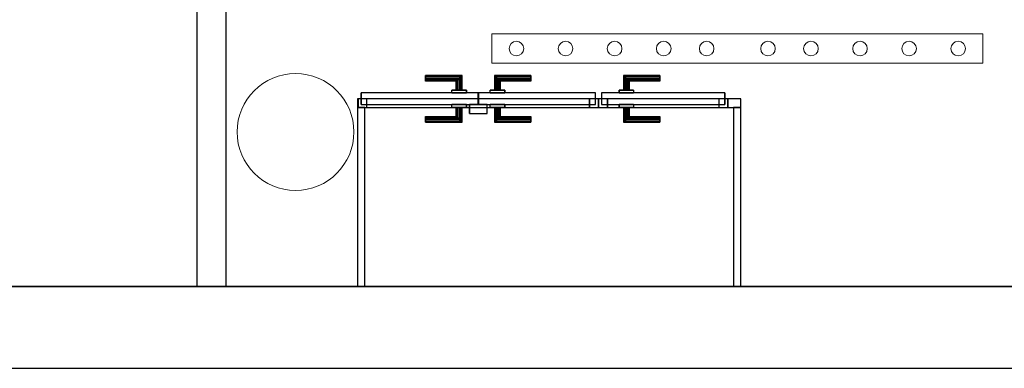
# Model space of a CAD drawing. Header units: metres. Extents: x 397.7 to 427.5, y 12.7 to 28.4.
# Tile 35 of 145: x 404.9 to 408.3, y 12.8 to 14. Entities that reach past the tile are written whole.
import ezdxf

# ---------------------------------------------------------------- set-up
doc = ezdxf.new("R2010")
doc.units = ezdxf.units.M
doc.layers.add('01_CARPINTERIA', color=5, linetype='Continuous', lineweight=25, true_color=0x0000ff)
doc.layers.add('01_SUELOS', color=7, linetype='Continuous', lineweight=25, true_color=0x007f00)
for name, color, linetype, lineweight in [('A-COLS-____-MCUT', 7, 'Continuous', 18), ('A-COLS-____-OTLN', 7, 'Continuous', 18), ('A-DETL-GENF-OTLN', 7, 'Continuous', 18), ('A-GENM-____-OTLN', 7, 'Continuous', 18), ('A-WALL-____-MCUT', 7, 'Continuous', 25), ('A-WALL-____-OTLN', 7, 'Continuous', 25)]:
    doc.layers.add(name, color=color, linetype=linetype, lineweight=lineweight)

# ---------------------------------------------------------------- blocks, each defined once
blk = doc.blocks.new('Family - LONDR55-XX_ZZ-ARQ-CAA-M3D-Londres55-152726-05_ENLLUMENAT_P2')
at = {"layer": '01_CARPINTERIA', "color": 161, "true_color": 0xaaaaff}
for p, q in [((0.2308, 0.1087), (0.2308, 0.11)), ((0.2308, 0.11), (0.2308, 0.1087)), ((0.3558, 0.11), (0.2308, 0.11)), ((0.2308, 0.105), (0.2308, 0.1087)), ((0.2308, 0.1087), (0.2308, 0.105)), ((0.3545, 0.1087), (0.2308, 0.1087)), ((0.3545, 0.1087), (0.2308, 0.1087)), ((0.2308, 0.1), (0.2308, 0.105)), ((0.2308, 0.105), (0.2308, 0.1)), ((0.3508, 0.105), (0.2308, 0.105)), ((0.3508, 0.105), (0.2308, 0.105)), ((0.3508, 0.105), (0.3458, 0.1)), ((0.3458, 0.1), (0.3508, 0.105)), ((0.3545, 0.1087), (0.3508, 0.105)), ((0.3508, 0.105), (0.3545, 0.1087)), ((0.3508, 0.06), (0.3508, 0.105)), ((0.3508, 0.06), (0.3508, 0.105)), ((0.3558, 0.11), (0.3545, 0.1087)), ((0.3545, 0.1087), (0.3558, 0.11)), ((0.3545, 0.06), (0.3545, 0.1087)), ((0.3545, 0.06), (0.3545, 0.1087)), ((0.3558, 0.06), (0.3558, 0.11)), ((0.4682, 0.1087), (0.4668, 0.11)), ((0.4668, 0.11), (0.4668, 0.06)), ((0.4668, 0.11), (0.4682, 0.1087)), ((0.5918, 0.11), (0.4668, 0.11)), ((0.4718, 0.105), (0.4682, 0.1087)), ((0.4682, 0.1087), (0.4682, 0.06)), ((0.4682, 0.1087), (0.4682, 0.06)), ((0.4682, 0.1087), (0.4718, 0.105)), ((0.5918, 0.1087), (0.4682, 0.1087)), ((0.5918, 0.1087), (0.4682, 0.1087)), ((0.4768, 0.1), (0.4718, 0.105)), ((0.4718, 0.105), (0.4718, 0.06)), ((0.4718, 0.105), (0.4718, 0.06)), ((0.4718, 0.105), (0.4768, 0.1)), ((0.5918, 0.105), (0.4718, 0.105)), ((0.5918, 0.105), (0.4718, 0.105)), ((0.5918, 0.1087), (0.5918, 0.11)), ((0.5918, 0.11), (0.5918, 0.1087)), ((0.5918, 0.105), (0.5918, 0.1087)), ((0.5918, 0.1087), (0.5918, 0.105)), ((0.5918, 0.105), (0.5918, 0.1)), ((0.5918, 0.1), (0.5918, 0.105)), ((0.2308, 0.095), (0.2308, 0.1)), ((0.2308, 0.1), (0.2308, 0.095)), ((0.2308, 0.1), (0.3458, 0.1)), ((0.3458, 0.1), (0.2308, 0.1)), ((0.2308, 0.095), (0.2308, 0.0913)), ((0.2308, 0.0913), (0.2308, 0.095)), ((0.3408, 0.095), (0.2308, 0.095)), ((0.3408, 0.095), (0.2308, 0.095)), ((0.2308, 0.0913), (0.2308, 0.09)), ((0.2308, 0.09), (0.2308, 0.0913)), ((0.3372, 0.0913), (0.2308, 0.0913)), ((0.3372, 0.0913), (0.2308, 0.0913)), ((0.3358, 0.09), (0.2308, 0.09)), ((0.3358, 0.09), (0.3372, 0.0913)), ((0.3372, 0.0913), (0.3358, 0.09)), ((0.3358, 0.06), (0.3358, 0.09)), ((0.3372, 0.0913), (0.3408, 0.095)), ((0.3408, 0.095), (0.3372, 0.0913)), ((0.3372, 0.06), (0.3372, 0.0913)), ((0.3372, 0.06), (0.3372, 0.0913)), ((0.3408, 0.095), (0.3458, 0.1)), ((0.3458, 0.1), (0.3408, 0.095)), ((0.3408, 0.06), (0.3408, 0.095)), ((0.3408, 0.06), (0.3408, 0.095)), ((0.3458, 0.1), (0.3458, 0.06)), ((0.3458, 0.06), (0.3458, 0.1)), ((0.4768, 0.06), (0.4768, 0.1)), ((0.4768, 0.1), (0.4768, 0.06)), ((0.4768, 0.1), (0.4818, 0.095)), ((0.4818, 0.095), (0.4768, 0.1)), ((0.4768, 0.1), (0.5918, 0.1)), ((0.5918, 0.1), (0.4768, 0.1)), ((0.4818, 0.095), (0.4818, 0.06)), ((0.4818, 0.095), (0.4855, 0.0913)), ((0.4855, 0.0913), (0.4818, 0.095)), ((0.4818, 0.095), (0.4818, 0.06)), ((0.5918, 0.095), (0.4818, 0.095)), ((0.5918, 0.095), (0.4818, 0.095)), ((0.4855, 0.0913), (0.4855, 0.06)), ((0.4855, 0.0913), (0.4868, 0.09)), ((0.4868, 0.09), (0.4855, 0.0913)), ((0.4855, 0.0913), (0.4855, 0.06)), ((0.5918, 0.0913), (0.4855, 0.0913)), ((0.5918, 0.0913), (0.4855, 0.0913)), ((0.4868, 0.09), (0.4868, 0.06)), ((0.5918, 0.09), (0.4868, 0.09)), ((0.5918, 0.1), (0.5918, 0.095)), ((0.5918, 0.095), (0.5918, 0.1)), ((0.5918, 0.095), (0.5918, 0.0913)), ((0.5918, 0.0913), (0.5918, 0.095)), ((0.5918, 0.0913), (0.5918, 0.09)), ((0.5918, 0.09), (0.5918, 0.0913)), ((0.4108, 0.05), (0.01, 0.05)), ((0.01, 0.05), (0.01, 0.01)), ((0.4108, 0.05), (0.01, 0.05)), ((0.01, 0.01), (0.01, 0.05)), ((0.3708, 0.06), (0.3208, 0.06)), ((0.3208, 0.06), (0.3708, 0.06)), ((0.3208, 0.05), (0.3208, 0.06)), ((0.3208, 0.05), (0.3208, 0.06)), ((0.3708, 0.05), (0.3208, 0.05)), ((0.3208, 0.05), (0.3708, 0.05)), ((0.3372, 0.06), (0.3358, 0.06)), ((0.3358, 0.06), (0.3372, 0.06)), ((0.3408, 0.06), (0.3372, 0.06)), ((0.3372, 0.06), (0.3408, 0.06)), ((0.3458, 0.06), (0.3408, 0.06)), ((0.3408, 0.06), (0.3458, 0.06)), ((0.3508, 0.06), (0.3458, 0.06)), ((0.3458, 0.06), (0.3508, 0.06)), ((0.3508, 0.06), (0.3545, 0.06)), ((0.3545, 0.06), (0.3508, 0.06)), ((0.3545, 0.06), (0.3558, 0.06)), ((0.3558, 0.06), (0.3545, 0.06)), ((0.3708, 0.05), (0.3708, 0.06)), ((0.3708, 0.06), (0.3708, 0.05)), ((0.4108, 0.01), (0.4108, 0.05)), ((0.4108, 0.01), (0.4108, 0.05)), ((0.8127, 0.05), (0.4118, 0.05)), ((0.4118, 0.05), (0.4118, 0.01)), ((0.8127, 0.05), (0.4118, 0.05)), ((0.4118, 0.01), (0.4118, 0.05)), ((0.5018, 0.06), (0.4518, 0.06)), ((0.4518, 0.06), (0.5018, 0.06)), ((0.4518, 0.05), (0.4518, 0.06)), ((0.4518, 0.05), (0.4518, 0.06)), ((0.5018, 0.05), (0.4518, 0.05)), ((0.4518, 0.05), (0.5018, 0.05)), ((0.4682, 0.06), (0.4668, 0.06)), ((0.4668, 0.06), (0.4682, 0.06)), ((0.4718, 0.06), (0.4682, 0.06)), ((0.4682, 0.06), (0.4718, 0.06)), ((0.4768, 0.06), (0.4718, 0.06)), ((0.4718, 0.06), (0.4768, 0.06)), ((0.4818, 0.06), (0.4768, 0.06)), ((0.4768, 0.06), (0.4818, 0.06)), ((0.4818, 0.06), (0.4855, 0.06)), ((0.4855, 0.06), (0.4818, 0.06)), ((0.4855, 0.06), (0.4868, 0.06)), ((0.4868, 0.06), (0.4855, 0.06)), ((0.5018, 0.05), (0.5018, 0.06)), ((0.5018, 0.06), (0.5018, 0.05)), ((0.8127, 0.01), (0.8127, 0.05)), ((0.8127, 0.01), (0.8127, 0.05)), ((0.03, 0.03), (0, 0.03)), ((0, 0.03), (0, 0)), ((0.03, 0.03), (0, 0.03)), ((0, 0), (0, 0.03)), ((0, 0), (0.03, 0)), ((0, 0), (0.03, 0)), ((0.01, 0.01), (0.4108, 0.01)), ((0.01, 0.01), (0.4108, 0.01)), ((0.03, 0), (0.03, 0.03)), ((0.03, 0), (0.03, 0.03)), ((0.3208, 0.01), (0.3708, 0.01)), ((0.3708, 0.01), (0.3208, 0.01)), ((0.3208, 0), (0.3208, 0.01)), ((0.3208, 0), (0.3208, 0.01)), ((0.3208, 0), (0.3708, 0)), ((0.3708, 0), (0.3208, 0)), ((0.3372, 0), (0.3358, 0)), ((0.3358, 0), (0.3372, 0)), ((0.3358, -0.03), (0.3358, 0)), ((0.3408, 0), (0.3372, 0)), ((0.3372, 0), (0.3408, 0)), ((0.3372, -0.0313), (0.3372, 0)), ((0.3372, -0.0313), (0.3372, 0)), ((0.3408, 0), (0.3458, 0)), ((0.3458, 0), (0.3408, 0)), ((0.3408, -0.035), (0.3408, 0)), ((0.3458, 0), (0.3508, 0)), ((0.3508, 0), (0.3458, 0)), ((0.3458, 0), (0.3458, -0.04)), ((0.3458, -0.04), (0.3458, 0)), ((0.3508, 0), (0.3545, 0)), ((0.3545, 0), (0.3508, 0)), ((0.3508, -0.045), (0.3508, 0)), ((0.3545, 0), (0.3558, 0)), ((0.3558, 0), (0.3545, 0)), ((0.3545, -0.0487), (0.3545, 0)), ((0.3708, 0), (0.3708, 0.01)), ((0.3708, 0.01), (0.3708, 0)), ((0.4418, 0.01), (0.3818, 0.01)), ((0.3818, 0.01), (0.3818, -0.02)), ((0.4418, 0.01), (0.3818, 0.01)), ((0.3818, -0.02), (0.3818, 0.01)), ((0.4118, 0.01), (0.8127, 0.01)), ((0.4118, 0.01), (0.8127, 0.01)), ((0.4418, -0.02), (0.4418, 0.01)), ((0.4418, -0.02), (0.4418, 0.01)), ((0.4518, 0.01), (0.5018, 0.01)), ((0.5018, 0.01), (0.4518, 0.01)), ((0.4518, 0), (0.4518, 0.01)), ((0.4518, 0), (0.4518, 0.01)), ((0.4518, 0), (0.5018, 0)), ((0.5018, 0), (0.4518, 0)), ((0.4682, 0), (0.4668, 0)), ((0.4668, 0), (0.4682, 0)), ((0.4668, 0), (0.4668, -0.05)), ((0.4718, 0), (0.4682, 0)), ((0.4682, 0), (0.4718, 0)), ((0.4682, 0), (0.4682, -0.0487)), ((0.4718, 0), (0.4768, 0)), ((0.4768, 0), (0.4718, 0)), ((0.4718, 0), (0.4718, -0.045)), ((0.4768, 0), (0.4818, 0)), ((0.4818, 0), (0.4768, 0)), ((0.4768, -0.04), (0.4768, 0)), ((0.4768, 0), (0.4768, -0.04)), ((0.4818, 0), (0.4855, 0)), ((0.4855, 0), (0.4818, 0)), ((0.4855, 0), (0.4868, 0)), ((0.4868, 0), (0.4855, 0)), ((0.4855, 0), (0.4855, -0.0313)), ((0.5018, 0), (0.5018, 0.01)), ((0.5018, 0.01), (0.5018, 0)), ((0.8227, 0.03), (0.7927, 0.03)), ((0.7927, 0.03), (0.7927, 0)), ((0.8227, 0.03), (0.7927, 0.03)), ((0.7927, 0), (0.7927, 0.03)), ((0.7927, 0), (0.8227, 0)), ((0.7927, 0), (0.8227, 0)), ((0.8227, 0), (0.8227, 0.03)), ((0.8227, 0), (0.8227, 0.03)), ((0.2308, -0.0313), (0.2308, -0.03)), ((0.2308, -0.03), (0.2308, -0.0313)), ((0.2308, -0.03), (0.3358, -0.03)), ((0.2308, -0.035), (0.2308, -0.0313)), ((0.2308, -0.0313), (0.2308, -0.035)), ((0.2308, -0.0313), (0.3372, -0.0313)), ((0.2308, -0.0313), (0.3372, -0.0313)), ((0.3372, -0.0313), (0.3358, -0.03)), ((0.3358, -0.03), (0.3372, -0.0313)), ((0.3408, -0.035), (0.3372, -0.0313)), ((0.3372, -0.0313), (0.3408, -0.035)), ((0.3408, -0.035), (0.3408, 0)), ((0.3508, -0.045), (0.3508, 0)), ((0.3545, -0.0487), (0.3545, 0)), ((0.3558, -0.05), (0.3558, 0)), ((0.3818, -0.02), (0.4418, -0.02)), ((0.3818, -0.02), (0.4418, -0.02)), ((0.4682, 0), (0.4682, -0.0487)), ((0.4718, 0), (0.4718, -0.045)), ((0.4818, 0), (0.4818, -0.035)), ((0.4818, 0), (0.4818, -0.035)), ((0.4855, -0.0313), (0.4818, -0.035)), ((0.4818, -0.035), (0.4855, -0.0313)), ((0.4855, 0), (0.4855, -0.0313)), ((0.4868, -0.03), (0.4855, -0.0313)), ((0.4855, -0.0313), (0.4868, -0.03)), ((0.4855, -0.0313), (0.5918, -0.0313)), ((0.4855, -0.0313), (0.5918, -0.0313)), ((0.4868, 0), (0.4868, -0.03)), ((0.4868, -0.03), (0.5918, -0.03)), ((0.5918, -0.0313), (0.5918, -0.03)), ((0.5918, -0.03), (0.5918, -0.0313)), ((0.5918, -0.035), (0.5918, -0.0313)), ((0.5918, -0.0313), (0.5918, -0.035)), ((0.2308, -0.04), (0.2308, -0.035)), ((0.2308, -0.035), (0.2308, -0.04)), ((0.2308, -0.035), (0.3408, -0.035)), ((0.2308, -0.035), (0.3408, -0.035)), ((0.2308, -0.045), (0.2308, -0.04)), ((0.2308, -0.04), (0.2308, -0.045)), ((0.3458, -0.04), (0.2308, -0.04)), ((0.2308, -0.04), (0.3458, -0.04)), ((0.2308, -0.045), (0.2308, -0.0487)), ((0.2308, -0.0487), (0.2308, -0.045)), ((0.2308, -0.045), (0.3508, -0.045)), ((0.2308, -0.045), (0.3508, -0.045)), ((0.2308, -0.0487), (0.2308, -0.05)), ((0.2308, -0.05), (0.2308, -0.0487)), ((0.2308, -0.0487), (0.3545, -0.0487)), ((0.2308, -0.0487), (0.3545, -0.0487)), ((0.2308, -0.05), (0.3558, -0.05)), ((0.3458, -0.04), (0.3408, -0.035)), ((0.3408, -0.035), (0.3458, -0.04)), ((0.3458, -0.04), (0.3508, -0.045)), ((0.3508, -0.045), (0.3458, -0.04)), ((0.3508, -0.045), (0.3545, -0.0487)), ((0.3545, -0.0487), (0.3508, -0.045)), ((0.3545, -0.0487), (0.3558, -0.05)), ((0.3558, -0.05), (0.3545, -0.0487)), ((0.4668, -0.05), (0.4682, -0.0487)), ((0.4682, -0.0487), (0.4668, -0.05)), ((0.4668, -0.05), (0.5918, -0.05)), ((0.4682, -0.0487), (0.4718, -0.045)), ((0.4718, -0.045), (0.4682, -0.0487)), ((0.4682, -0.0487), (0.5918, -0.0487)), ((0.4682, -0.0487), (0.5918, -0.0487)), ((0.4718, -0.045), (0.4768, -0.04)), ((0.4768, -0.04), (0.4718, -0.045)), ((0.4718, -0.045), (0.5918, -0.045)), ((0.4718, -0.045), (0.5918, -0.045)), ((0.4818, -0.035), (0.4768, -0.04)), ((0.4768, -0.04), (0.4818, -0.035)), ((0.5918, -0.04), (0.4768, -0.04)), ((0.4768, -0.04), (0.5918, -0.04)), ((0.4818, -0.035), (0.5918, -0.035)), ((0.4818, -0.035), (0.5918, -0.035)), ((0.5918, -0.035), (0.5918, -0.04)), ((0.5918, -0.04), (0.5918, -0.035)), ((0.5918, -0.04), (0.5918, -0.045)), ((0.5918, -0.045), (0.5918, -0.04)), ((0.5918, -0.045), (0.5918, -0.0487)), ((0.5918, -0.0487), (0.5918, -0.045)), ((0.5918, -0.0487), (0.5918, -0.05)), ((0.5918, -0.05), (0.5918, -0.0487))]:
    blk.add_line(p, q, dxfattribs=at)
blk = doc.blocks.new('Family - Porta PA-152727-05_ENLLUMENAT_P2')
blk.add_blockref('Family - LONDR55-XX_ZZ-ARQ-CAA-M3D-Londres55-152726-05_ENLLUMENAT_P2', (0, 0))
blk = doc.blocks.new('Family - Mur P2-152758-05_ENLLUMENAT_P2')
at = {"layer": 'A-WALL-____-MCUT', "color": 253, "true_color": 0xaaaaaa}
for p, q in [((25.4738, 0.28), (0.0555, 0.28)), ((0, 0), (25.4158, 0))]:
    blk.add_line(p, q, dxfattribs=at)
at = {"layer": 'A-WALL-____-OTLN', "color": 253, "true_color": 0xaaaaaa}
for p, q in [((25.4738, 0.28), (0.0555, 0.28)), ((0, 0), (25.4158, 0))]:
    blk.add_line(p, q, dxfattribs=at)
at = {"layer": 'A-WALL-____-OTLN', "color": 253, "lineweight": 18, "true_color": 0xaaaaaa}
blk.add_line((0, 0), (25.4158, 0), dxfattribs=at)
blk = doc.blocks.new('Family - LONDR55-XX_ZZ-ARQ-CAA-M3D-Londres55-152793-05_ENLLUMENAT_P2')
at = {"layer": '01_SUELOS', "color": 9, "true_color": 0xaad4aa}
for p, q in [((0, 0), (25.4191, 0)), ((25.4191, 0), (0, 0))]:
    blk.add_line(p, q, dxfattribs=at)
blk = doc.blocks.new('Family - Evans PA-152815-05_ENLLUMENAT_P2')
at = {"layer": 'A-WALL-____-MCUT', "color": 253, "true_color": 0xaaaaaa}
for p, q in [((0.6125, 0.025), (0, 0.025)), ((0, 0.025), (0, 0)), ((0, 0), (0.6125, 0)), ((0.6125, 0), (0.6125, 0.025))]:
    blk.add_line(p, q, dxfattribs=at)
at = {"layer": 'A-WALL-____-OTLN', "color": 253, "true_color": 0xaaaaaa}
for p, q in [((0.6125, 0.025), (0, 0.025)), ((0, 0.025), (0, 0)), ((0, 0), (0.6125, 0)), ((0.6125, 0), (0.6125, 0.025))]:
    blk.add_line(p, q, dxfattribs=at)
at = {"layer": 'A-WALL-____-OTLN', "color": 253, "lineweight": 18, "true_color": 0xaaaaaa}
blk.add_line((0, 0), (0.6125, 0), dxfattribs=at)
blk = doc.blocks.new('Family - Evans PA-152846-05_ENLLUMENAT_P2')
at = {"layer": 'A-WALL-____-MCUT', "color": 253, "true_color": 0xaaaaaa}
for p, q in [((0.0453, 0.03), (0, 0.03)), ((0, 0.03), (0, 0)), ((0, 0), (0.0453, 0)), ((0.0453, 0), (0.0453, 0.03)), ((0.4878, 0.03), (0.4872, 0.03)), ((0.4872, 0.03), (0.4872, 0)), ((0.4872, 0), (0.4878, 0)), ((0.4878, 0), (0.4878, 0.03)), ((1.3105, 0.03), (1.3105, 0)), ((1.3123, 0.03), (1.3105, 0.03)), ((1.3105, 0), (1.3123, 0)), ((1.3123, 0), (1.3123, 0.03))]:
    blk.add_line(p, q, dxfattribs=at)
at = {"layer": 'A-WALL-____-OTLN', "color": 253, "true_color": 0xaaaaaa}
for p, q in [((1.3123, 0.03), (0, 0.03)), ((0, 0.03), (0, 0)), ((0, 0), (1.3123, 0)), ((0.0453, 0), (0.0453, 0.03)), ((0.4872, 0.03), (0.0453, 0.03)), ((0.0453, 0), (0.4872, 0)), ((0.4872, 0), (0.4872, 0.03)), ((0.4878, 0), (0.4878, 0.03)), ((1.3105, 0.03), (0.4878, 0.03)), ((0.4878, 0), (1.3105, 0)), ((1.3105, 0), (1.3105, 0.03)), ((1.3123, 0), (1.3123, 0.03))]:
    blk.add_line(p, q, dxfattribs=at)
at = {"layer": 'A-WALL-____-OTLN', "color": 253, "lineweight": 18, "true_color": 0xaaaaaa}
blk.add_line((0, 0), (1.3123, 0), dxfattribs=at)
blk = doc.blocks.new('Family - Vano de puerta PA-152848-05_ENLLUMENAT_P2')
at = {"layer": 'A-GENM-____-OTLN', "color": 253, "true_color": 0xaaaaaa}
for p, q in [((406.8738, 13.7631), (406.0511, 13.7631)), ((406.0511, 13.7631), (406.0511, 13.7331)), ((406.0511, 13.7631), (406.8738, 13.7631)), ((406.0511, 13.7331), (406.0511, 13.7631)), ((406.8738, 13.7331), (406.8738, 13.7631)), ((406.8738, 13.7331), (406.8738, 13.7631)), ((406.0511, 13.7331), (406.8738, 13.7331)), ((406.8738, 13.7331), (406.0511, 13.7331))]:
    blk.add_line(p, q, dxfattribs=at)
blk = doc.blocks.new('Family - Vano de puerta PA-152850-05_ENLLUMENAT_P2')
at = {"layer": 'A-GENM-____-OTLN', "color": 253, "true_color": 0xaaaaaa}
for p, q in [((407.3163, 13.7631), (406.8744, 13.7631)), ((406.8744, 13.7631), (406.8744, 13.7331)), ((406.8744, 13.7631), (407.3163, 13.7631)), ((406.8744, 13.7331), (406.8744, 13.7631)), ((407.3163, 13.7331), (407.3163, 13.7631)), ((407.3163, 13.7331), (407.3163, 13.7631)), ((406.8744, 13.7331), (407.3163, 13.7331)), ((407.3163, 13.7331), (406.8744, 13.7331))]:
    blk.add_line(p, q, dxfattribs=at)
blk = doc.blocks.new('Family - Evans PA-152903-05_ENLLUMENAT_P2')
at = {"layer": 'A-WALL-____-MCUT', "color": 253, "true_color": 0xaaaaaa}
for p, q in [((0.6125, 0.025), (0, 0.025)), ((0, 0.025), (0, 0)), ((0, 0), (0.6125, 0)), ((0.6125, 0), (0.6125, 0.025))]:
    blk.add_line(p, q, dxfattribs=at)
at = {"layer": 'A-WALL-____-OTLN', "color": 253, "true_color": 0xaaaaaa}
for p, q in [((0.6125, 0.025), (0, 0.025)), ((0, 0.025), (0, 0)), ((0, 0), (0.6125, 0)), ((0.6125, 0), (0.6125, 0.025))]:
    blk.add_line(p, q, dxfattribs=at)
at = {"layer": 'A-WALL-____-OTLN', "color": 253, "lineweight": 18, "true_color": 0xaaaaaa}
blk.add_line((0, 0), (0.6125, 0), dxfattribs=at)
blk = doc.blocks.new('Family - Evans P2-153206-05_ENLLUMENAT_P2')
at = {"layer": 'A-WALL-____-MCUT', "color": 253, "true_color": 0xaaaaaa}
for p, q in [((2.698, 0.1), (0, 0.1)), ((0, 0.1), (0, 0)), ((2.698, 0), (2.698, 0.1)), ((0, 0), (2.698, 0))]:
    blk.add_line(p, q, dxfattribs=at)
at = {"layer": 'A-WALL-____-OTLN', "color": 253, "true_color": 0xaaaaaa}
for p, q in [((2.698, 0.1), (0, 0.1)), ((0, 0.1), (0, 0)), ((2.698, 0), (2.698, 0.1)), ((0, 0), (2.698, 0))]:
    blk.add_line(p, q, dxfattribs=at)
at = {"layer": 'A-WALL-____-OTLN', "color": 253, "lineweight": 18, "true_color": 0xaaaaaa}
blk.add_line((0, 0), (2.698, 0), dxfattribs=at)
blk = doc.blocks.new('Family - LONDR55-XX_ZZ-ARQ-CAA-M3D-Londres55-153267-05_ENLLUMENAT_P2')
at = {"layer": '01_CARPINTERIA', "color": 161, "true_color": 0xaaaaff}
for p, q in [((0.0863, 0.1087), (0.085, 0.11)), ((0.085, 0.11), (0.085, 0.06)), ((0.085, 0.11), (0.0863, 0.1087)), ((0.21, 0.11), (0.085, 0.11)), ((0.09, 0.105), (0.0863, 0.1087)), ((0.0863, 0.1087), (0.0863, 0.06)), ((0.0863, 0.1087), (0.0863, 0.06)), ((0.0863, 0.1087), (0.09, 0.105)), ((0.21, 0.1087), (0.0863, 0.1087)), ((0.21, 0.1087), (0.0863, 0.1087)), ((0.095, 0.1), (0.09, 0.105)), ((0.09, 0.105), (0.09, 0.06)), ((0.09, 0.105), (0.09, 0.06)), ((0.09, 0.105), (0.095, 0.1)), ((0.21, 0.105), (0.09, 0.105)), ((0.21, 0.105), (0.09, 0.105)), ((0.21, 0.1087), (0.21, 0.11)), ((0.21, 0.11), (0.21, 0.1087)), ((0.21, 0.105), (0.21, 0.1087)), ((0.21, 0.1087), (0.21, 0.105)), ((0.21, 0.105), (0.21, 0.1)), ((0.21, 0.1), (0.21, 0.105)), ((0.095, 0.06), (0.095, 0.1)), ((0.095, 0.1), (0.095, 0.06)), ((0.095, 0.1), (0.1, 0.095)), ((0.1, 0.095), (0.095, 0.1)), ((0.095, 0.1), (0.21, 0.1)), ((0.21, 0.1), (0.095, 0.1)), ((0.1, 0.095), (0.1, 0.06)), ((0.1, 0.095), (0.1037, 0.0913)), ((0.1037, 0.0913), (0.1, 0.095)), ((0.1, 0.095), (0.1, 0.06)), ((0.21, 0.095), (0.1, 0.095)), ((0.21, 0.095), (0.1, 0.095)), ((0.1037, 0.0913), (0.1037, 0.06)), ((0.1037, 0.0913), (0.105, 0.09)), ((0.105, 0.09), (0.1037, 0.0913)), ((0.1037, 0.0913), (0.1037, 0.06)), ((0.21, 0.0913), (0.1037, 0.0913)), ((0.21, 0.0913), (0.1037, 0.0913)), ((0.105, 0.09), (0.105, 0.06)), ((0.21, 0.09), (0.105, 0.09)), ((0.21, 0.1), (0.21, 0.095)), ((0.21, 0.095), (0.21, 0.1)), ((0.21, 0.095), (0.21, 0.0913)), ((0.21, 0.0913), (0.21, 0.095)), ((0.21, 0.0913), (0.21, 0.09)), ((0.21, 0.09), (0.21, 0.0913)), ((0.4319, 0.05), (0.01, 0.05)), ((0.01, 0.05), (0.01, 0.01)), ((0.4319, 0.05), (0.01, 0.05)), ((0.01, 0.05), (0.01, 0.01)), ((0.12, 0.06), (0.07, 0.06)), ((0.07, 0.06), (0.12, 0.06)), ((0.07, 0.06), (0.07, 0.05)), ((0.07, 0.05), (0.07, 0.06)), ((0.12, 0.05), (0.07, 0.05)), ((0.07, 0.05), (0.12, 0.05)), ((0.0863, 0.06), (0.085, 0.06)), ((0.085, 0.06), (0.0863, 0.06)), ((0.09, 0.06), (0.0863, 0.06)), ((0.0863, 0.06), (0.09, 0.06)), ((0.095, 0.06), (0.09, 0.06)), ((0.09, 0.06), (0.095, 0.06)), ((0.1, 0.06), (0.095, 0.06)), ((0.095, 0.06), (0.1, 0.06)), ((0.1, 0.06), (0.1037, 0.06)), ((0.1037, 0.06), (0.1, 0.06)), ((0.1037, 0.06), (0.105, 0.06)), ((0.105, 0.06), (0.1037, 0.06)), ((0.12, 0.06), (0.12, 0.05)), ((0.12, 0.06), (0.12, 0.05)), ((0.4319, 0.01), (0.4319, 0.05)), ((0.4319, 0.05), (0.4319, 0.01)), ((0.03, 0.03), (0, 0.03)), ((0, 0.03), (0, 0)), ((0.03, 0.03), (0, 0.03)), ((0, 0.03), (0, 0)), ((0, 0), (0.03, 0)), ((0, 0), (0.03, 0)), ((0.01, 0.01), (0.4319, 0.01)), ((0.01, 0.01), (0.4319, 0.01)), ((0.03, 0), (0.03, 0.03)), ((0.03, 0.03), (0.03, 0)), ((0.07, 0.01), (0.12, 0.01)), ((0.12, 0.01), (0.07, 0.01)), ((0.07, 0.01), (0.07, 0)), ((0.07, 0), (0.07, 0.01)), ((0.07, 0), (0.12, 0)), ((0.12, 0), (0.07, 0)), ((0.0863, 0), (0.085, 0)), ((0.085, 0), (0.0863, 0)), ((0.085, 0), (0.085, -0.05)), ((0.09, 0), (0.0863, 0)), ((0.0863, 0), (0.09, 0)), ((0.0863, 0), (0.0863, -0.0487)), ((0.09, 0), (0.095, 0)), ((0.095, 0), (0.09, 0)), ((0.09, 0), (0.09, -0.045)), ((0.09, 0), (0.09, -0.045)), ((0.095, 0), (0.1, 0)), ((0.1, 0), (0.095, 0)), ((0.095, -0.04), (0.095, 0)), ((0.095, 0), (0.095, -0.04)), ((0.1, 0), (0.1037, 0)), ((0.1037, 0), (0.1, 0)), ((0.1, 0), (0.1, -0.035)), ((0.1037, 0), (0.105, 0)), ((0.105, 0), (0.1037, 0)), ((0.1037, 0), (0.1037, -0.0313)), ((0.105, 0), (0.105, -0.03)), ((0.12, 0.01), (0.12, 0)), ((0.12, 0.01), (0.12, 0)), ((0.4419, 0.03), (0.4119, 0.03)), ((0.4119, 0.03), (0.4119, 0)), ((0.4419, 0.03), (0.4119, 0.03)), ((0.4119, 0.03), (0.4119, 0)), ((0.4119, 0), (0.4419, 0)), ((0.4119, 0), (0.4419, 0)), ((0.4419, 0), (0.4419, 0.03)), ((0.4419, 0.03), (0.4419, 0)), ((0.0863, 0), (0.0863, -0.0487)), ((0.1, 0), (0.1, -0.035)), ((0.1037, -0.0313), (0.1, -0.035)), ((0.1, -0.035), (0.1037, -0.0313)), ((0.1037, 0), (0.1037, -0.0313)), ((0.105, -0.03), (0.1037, -0.0313)), ((0.1037, -0.0313), (0.105, -0.03)), ((0.1037, -0.0313), (0.21, -0.0313)), ((0.1037, -0.0313), (0.21, -0.0313)), ((0.105, -0.03), (0.21, -0.03)), ((0.21, -0.0313), (0.21, -0.03)), ((0.21, -0.03), (0.21, -0.0313)), ((0.21, -0.035), (0.21, -0.0313)), ((0.21, -0.0313), (0.21, -0.035)), ((0.085, -0.05), (0.0863, -0.0487)), ((0.0863, -0.0487), (0.085, -0.05)), ((0.085, -0.05), (0.21, -0.05)), ((0.0863, -0.0487), (0.09, -0.045)), ((0.09, -0.045), (0.0863, -0.0487)), ((0.0863, -0.0487), (0.21, -0.0487)), ((0.0863, -0.0487), (0.21, -0.0487)), ((0.09, -0.045), (0.095, -0.04)), ((0.095, -0.04), (0.09, -0.045)), ((0.09, -0.045), (0.21, -0.045)), ((0.09, -0.045), (0.21, -0.045)), ((0.1, -0.035), (0.095, -0.04)), ((0.095, -0.04), (0.1, -0.035)), ((0.21, -0.04), (0.095, -0.04)), ((0.095, -0.04), (0.21, -0.04)), ((0.1, -0.035), (0.21, -0.035)), ((0.1, -0.035), (0.21, -0.035)), ((0.21, -0.035), (0.21, -0.04)), ((0.21, -0.04), (0.21, -0.035)), ((0.21, -0.04), (0.21, -0.045)), ((0.21, -0.045), (0.21, -0.04)), ((0.21, -0.045), (0.21, -0.0487)), ((0.21, -0.0487), (0.21, -0.045)), ((0.21, -0.0487), (0.21, -0.05)), ((0.21, -0.05), (0.21, -0.0487))]:
    blk.add_line(p, q, dxfattribs=at)
blk = doc.blocks.new('Family - Porta P2-153268-05_ENLLUMENAT_P2')
blk.add_blockref('Family - LONDR55-XX_ZZ-ARQ-CAA-M3D-Londres55-153267-05_ENLLUMENAT_P2', (0, 0))
blk = doc.blocks.new('Family - Pilar P2-153329-05_ENLLUMENAT_P2')
at = {"layer": 'A-COLS-____-MCUT', "color": 253, "true_color": 0xaaaaaa}
for start, end in [(360, 180), (180, 360)]:
    blk.add_arc((0.2, 0.2), 0.2, start, end, dxfattribs=at)
at = {"layer": 'A-COLS-____-OTLN', "color": 253, "true_color": 0xaaaaaa}
for start, end in [(360, 180), (180, 360)]:
    blk.add_arc((0.2, 0.2), 0.2, start, end, dxfattribs=at)
blk = doc.blocks.new('LONDR55-XX_ZZ-ARQ-CAA-M3D-Londres55_ifc-1-05_ENLLUMENAT_P2')
at = {"layer": '01_CARPINTERIA', "color": 253, "lineweight": 18, "true_color": 0xaaaaaa}
for name, p in [('Family - Porta PA-152727-05_ENLLUMENAT_P2', (406.0511, 13.7331)), ('Family - Porta P2-153268-05_ENLLUMENAT_P2', (406.8744, 13.7331))]:
    blk.add_blockref(name, p, dxfattribs=at)
at = {"layer": '01_SUELOS', "color": 253, "lineweight": 18, "true_color": 0xaaaaaa}
blk.add_blockref('Family - LONDR55-XX_ZZ-ARQ-CAA-M3D-Londres55-152793-05_ENLLUMENAT_P2', (398.2971, 13.1206), dxfattribs=at)
at = {"layer": 'A-COLS-____-OTLN', "color": 253, "lineweight": 18, "true_color": 0xaaaaaa}
blk.add_blockref('Family - Pilar P2-153329-05_ENLLUMENAT_P2', (405.637, 13.4495), dxfattribs=at)
at = {"layer": 'A-GENM-____-OTLN', "color": 253, "lineweight": 18, "true_color": 0xaaaaaa}
for name in ['Family - Vano de puerta PA-152848-05_ENLLUMENAT_P2', 'Family - Vano de puerta PA-152850-05_ENLLUMENAT_P2']:
    blk.add_blockref(name, (0, 0), dxfattribs=at)
at = {"layer": 'A-WALL-____-OTLN', "color": 253, "lineweight": 18, "true_color": 0xaaaaaa}
for name, p, rotation in [('Family - Evans P2-153206-05_ENLLUMENAT_P2', (405.5993, 13.1206), 90), ('Family - Evans PA-152846-05_ENLLUMENAT_P2', (407.3616, 13.7631), 180), ('Family - Evans PA-152903-05_ENLLUMENAT_P2', (406.0743, 13.1206), 90), ('Family - Evans PA-152815-05_ENLLUMENAT_P2', (407.3616, 13.1206), 90)]:
    blk.add_blockref(name, p, dxfattribs=dict(at, rotation=rotation))
blk.add_blockref('Family - Mur P2-152758-05_ENLLUMENAT_P2', (398.2417, 12.8406), dxfattribs=at)
blk = doc.blocks.new('ZYR_06_02_05 LLuminària Suspesa - L 12-850701-05_ENLLUMENAT_P2')
at = {"layer": 'A-DETL-GENF-OTLN', "color": 92, "true_color": 0x00c400}
for p, q in [((-0.84, 0.05), (0.84, 0.05)), ((-0.84, -0.05), (-0.84, 0.05)), ((0.84, 0.05), (0.84, -0.05)), ((0.84, -0.05), (-0.84, -0.05))]:
    blk.add_line(p, q, dxfattribs=at)
for centre in [(-0.756, 0), (-0.588, 0), (-0.42, 0), (-0.252, 0), (-0.105, 0), (0.105, 0), (0.252, 0), (0.42, 0), (0.588, 0), (0.756, 0)]:
    blk.add_circle(centre, 0.025, dxfattribs=at)

msp = doc.modelspace()

# ---------------------------------------------------------------- block references
at = {"lineweight": 5}
msp.add_blockref('LONDR55-XX_ZZ-ARQ-CAA-M3D-Londres55_ifc-1-05_ENLLUMENAT_P2', (0, 0), dxfattribs=at)
at = {"layer": 'A-DETL-GENF-OTLN', "color": 92, "true_color": 0x00c400, "rotation": 180}
msp.add_blockref('ZYR_06_02_05 LLuminària Suspesa - L 12-850701-05_ENLLUMENAT_P2', (407.3493, 13.9351), dxfattribs=at)

doc.saveas('drawing.dxf')
